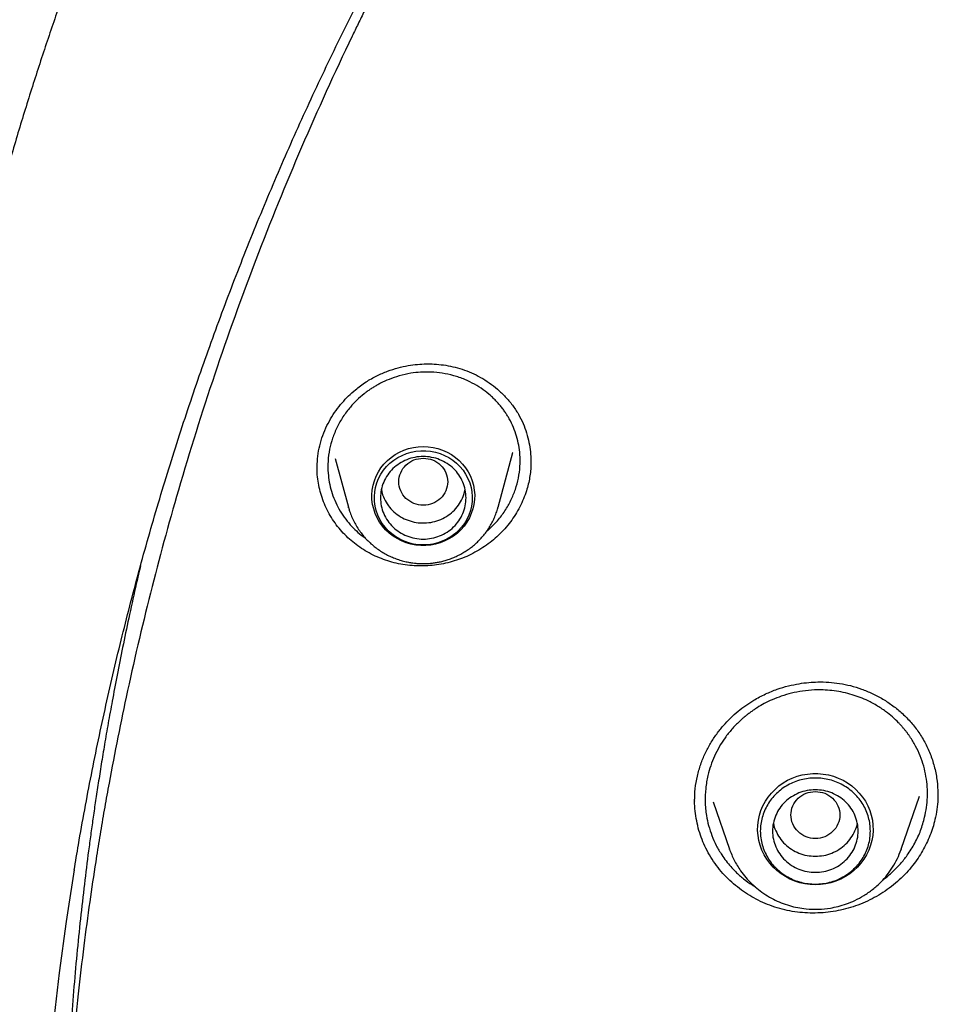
# Model space of a CAD drawing. Header units: millimetres. Extents: x 8 to 771, y 12 to 1627.
# Tile 68 of 94: x 293 to 308, y 1460 to 1476. Entities that reach past the tile are written whole.
import ezdxf

# ---------------------------------------------------------------- set-up
doc = ezdxf.new("R2010")
doc.units = ezdxf.units.MM

msp = doc.modelspace()

# ---------------------------------------------------------------- linework, layer by layer
at = {"color": 7, "linetype": 'Continuous', "lineweight": 30}
for p, q in [((301.005, 1468.374), (301.246, 1469.268)), ((301.244, 1469.269), (301.242, 1469.262)), ((298.343, 1469.171), (298.558, 1468.374)), ((301.54, 1469.132), (301.54, 1469.115)), ((300.447, 1468.583), (300.466, 1468.666)), ((298.561, 1468.366), (298.558, 1468.374)), ((301.005, 1468.374), (301.003, 1468.368)), ((304.219, 1463.567), (304.219, 1463.573)), ((304.52, 1463.559), (304.786, 1462.786)), ((307.597, 1462.786), (307.894, 1463.649)), ((308.193, 1463.692), (308.194, 1463.673)), ((304.788, 1462.781), (304.786, 1462.786)), ((307.593, 1462.776), (307.596, 1462.786)), ((307.597, 1462.786), (307.593, 1462.777))]:
    msp.add_line(p, q, dxfattribs=at)
at = {"color": 7, "linetype": 'Continuous', "lineweight": 30, "flags": 128}
for points in [[(299.782, 1469.368), (299.863, 1469.365), (299.943, 1469.353), (300.022, 1469.334), (300.098, 1469.309), (300.172, 1469.276), (300.242, 1469.236), (300.308, 1469.19), (300.369, 1469.138), (300.424, 1469.081), (300.473, 1469.019), (300.516, 1468.952), (300.552, 1468.882), (300.581, 1468.809), (300.602, 1468.733), (300.616, 1468.656), (300.622, 1468.578), (300.62, 1468.5), (300.61, 1468.422), (300.592, 1468.346), (300.567, 1468.271), (300.535, 1468.2), (300.495, 1468.131), (300.449, 1468.067), (300.397, 1468.007), (300.339, 1467.952), (300.276, 1467.903), (300.208, 1467.861), (300.136, 1467.824), (300.06, 1467.795), (299.983, 1467.772), (299.903, 1467.757), (299.822, 1467.75), (299.741, 1467.75), (299.66, 1467.757), (299.58, 1467.772), (299.503, 1467.795), (299.427, 1467.824), (299.356, 1467.861), (299.288, 1467.903), (299.224, 1467.952), (299.166, 1468.007), (299.114, 1468.067), (299.068, 1468.131), (299.028, 1468.2), (298.996, 1468.271), (298.971, 1468.346), (298.953, 1468.422), (298.943, 1468.5), (298.941, 1468.578), (298.947, 1468.656), (298.961, 1468.733), (298.982, 1468.809), (299.011, 1468.882), (299.047, 1468.952), (299.09, 1469.019), (299.139, 1469.081), (299.195, 1469.138), (299.255, 1469.19), (299.321, 1469.236), (299.391, 1469.276), (299.465, 1469.309), (299.541, 1469.334), (299.62, 1469.353), (299.7, 1469.365), (299.782, 1469.368)], [(299.782, 1467.758), (299.702, 1467.762), (299.623, 1467.773), (299.546, 1467.792), (299.471, 1467.819), (299.399, 1467.852), (299.331, 1467.892), (299.267, 1467.938), (299.209, 1467.991), (299.156, 1468.048), (299.11, 1468.111), (299.07, 1468.177), (299.037, 1468.247), (299.011, 1468.32), (298.994, 1468.395), (298.984, 1468.471), (298.982, 1468.548), (298.988, 1468.625), (299.002, 1468.7), (299.023, 1468.774), (299.052, 1468.846), (299.089, 1468.914), (299.132, 1468.979), (299.182, 1469.039), (299.237, 1469.094), (299.299, 1469.143), (299.364, 1469.187), (299.434, 1469.223), (299.508, 1469.253), (299.584, 1469.276), (299.662, 1469.291), (299.742, 1469.299), (299.821, 1469.299), (299.901, 1469.291), (299.979, 1469.276), (300.055, 1469.253), (300.129, 1469.223), (300.199, 1469.187), (300.265, 1469.143), (300.326, 1469.094), (300.381, 1469.039), (300.431, 1468.979), (300.474, 1468.914), (300.511, 1468.846), (300.54, 1468.774), (300.562, 1468.7), (300.575, 1468.625), (300.581, 1468.548), (300.579, 1468.471), (300.569, 1468.395), (300.552, 1468.32), (300.526, 1468.247), (300.493, 1468.177), (300.454, 1468.111), (300.407, 1468.048), (300.354, 1467.991), (300.296, 1467.938), (300.232, 1467.892), (300.164, 1467.852), (300.092, 1467.819), (300.017, 1467.792), (299.94, 1467.773), (299.861, 1467.762), (299.782, 1467.758)], [(306.191, 1462.203), (306.106, 1462.207), (306.021, 1462.218), (305.937, 1462.236), (305.855, 1462.262), (305.776, 1462.295), (305.701, 1462.335), (305.63, 1462.381), (305.563, 1462.434), (305.502, 1462.491), (305.446, 1462.554), (305.396, 1462.622), (305.354, 1462.694), (305.318, 1462.769), (305.289, 1462.847), (305.267, 1462.927), (305.254, 1463.009), (305.248, 1463.091), (305.25, 1463.174), (305.26, 1463.256), (305.277, 1463.338), (305.302, 1463.417), (305.335, 1463.493), (305.374, 1463.567), (305.42, 1463.637), (305.473, 1463.702), (305.532, 1463.762), (305.596, 1463.818), (305.665, 1463.867), (305.738, 1463.91), (305.815, 1463.946), (305.896, 1463.976), (305.978, 1463.998), (306.063, 1464.013), (306.148, 1464.021), (306.234, 1464.021), (306.32, 1464.013), (306.404, 1463.998), (306.487, 1463.976), (306.567, 1463.946), (306.645, 1463.91), (306.718, 1463.867), (306.787, 1463.818), (306.851, 1463.762), (306.91, 1463.702), (306.962, 1463.637), (307.009, 1463.567), (307.048, 1463.493), (307.081, 1463.417), (307.106, 1463.338), (307.123, 1463.256), (307.133, 1463.174), (307.135, 1463.091), (307.129, 1463.009), (307.115, 1462.927), (307.094, 1462.847), (307.065, 1462.769), (307.029, 1462.694), (306.986, 1462.622), (306.937, 1462.554), (306.881, 1462.491), (306.82, 1462.434), (306.753, 1462.381), (306.682, 1462.335), (306.606, 1462.295), (306.528, 1462.262), (306.446, 1462.236), (306.362, 1462.218), (306.277, 1462.207), (306.191, 1462.203)]]:
    msp.add_lwpolyline(points, dxfattribs=at)
at = {"color": 7, "linetype": 'Continuous', "lineweight": 30}
msp.add_arc((341.752, 1454.654), 48.309, 170.7206, 181.4796, dxfattribs=at)
for points, knots in [([(345.432, 1512.368), (345.156, 1512.367), (344.612, 1512.365), (343.806, 1512.346), (343.021, 1512.318), (342.257, 1512.28), (341.515, 1512.233), (340.795, 1512.179), (340.097, 1512.116), (339.41, 1512.047), (338.735, 1511.97), (338.073, 1511.887), (337.436, 1511.799), (336.822, 1511.708), (336.232, 1511.613), (335.666, 1511.517), (335.124, 1511.419), (334.605, 1511.32), (334.11, 1511.22), (333.638, 1511.122), (333.19, 1511.024), (332.773, 1510.929), (332.385, 1510.838), (332.025, 1510.751), (331.678, 1510.665), (331.337, 1510.578), (330.781, 1510.432), (330.007, 1510.219), (329.017, 1509.927), (328.024, 1509.614), (327.03, 1509.28), (326.04, 1508.926), (325.055, 1508.553), (324.075, 1508.161), (323.095, 1507.747), (322.093, 1507.301), (321.071, 1506.82), (320.03, 1506.304), (319.134, 1505.837), (318.382, 1505.428), (317.774, 1505.087), (317.175, 1504.741), (316.554, 1504.372), (315.918, 1503.983), (315.27, 1503.573), (314.646, 1503.166), (314.047, 1502.764), (313.471, 1502.366), (312.945, 1501.992), (312.46, 1501.641), (312.008, 1501.305), (311.554, 1500.96), (311.091, 1500.601), (310.62, 1500.227), (310.141, 1499.839), (309.639, 1499.421), (309.112, 1498.973), (308.564, 1498.492), (308.011, 1497.995), (307.46, 1497.485), (306.849, 1496.903), (306.182, 1496.246), (305.462, 1495.509), (304.752, 1494.754), (304.053, 1493.981), (303.365, 1493.189), (302.699, 1492.391), (302.055, 1491.587), (301.431, 1490.778), (300.817, 1489.947), (300.212, 1489.095), (299.676, 1488.306), (299.203, 1487.585), (298.792, 1486.937), (298.392, 1486.285), (298.009, 1485.639), (297.645, 1485.007), (297.303, 1484.393), (296.979, 1483.791), (296.671, 1483.202), (296.38, 1482.628), (296.16, 1482.18), (296.004, 1481.855), (295.907, 1481.651), (295.817, 1481.461), (295.737, 1481.288), (295.665, 1481.133), (295.605, 1481), (295.554, 1480.889), (295.514, 1480.799), (295.483, 1480.73), (295.457, 1480.672), (295.43, 1480.612), (295.395, 1480.533), (295.352, 1480.437), (295.303, 1480.326), (295.248, 1480.2), (295.186, 1480.056), (295.117, 1479.895), (295.041, 1479.717), (294.888, 1479.353), (294.661, 1478.801), (294.369, 1478.055), (294.092, 1477.315), (293.831, 1476.581), (293.584, 1475.855), (293.343, 1475.11), (293.109, 1474.346), (292.884, 1473.567), (292.643, 1472.681), (292.394, 1471.694), (292.145, 1470.605), (291.921, 1469.512), (291.72, 1468.414), (291.581, 1467.549), (291.49, 1466.919), (291.436, 1466.525), (291.386, 1466.13), (291.338, 1465.741), (291.296, 1465.365), (291.259, 1465.012), (291.226, 1464.686), (291.198, 1464.386), (291.174, 1464.112), (291.154, 1463.866), (291.136, 1463.646), (291.122, 1463.452), (291.11, 1463.286), (291.104, 1463.183), (291.1, 1463.137)], [0, 0, 0, 0, 0.010087, 0.019918, 0.029492, 0.03881, 0.047872, 0.056678, 0.065228, 0.073521, 0.081935, 0.090067, 0.097918, 0.105488, 0.112777, 0.119785, 0.126511, 0.132956, 0.13912, 0.145003, 0.150605, 0.155925, 0.160684, 0.165192, 0.169492, 0.173779, 0.17808, 0.190591, 0.20321, 0.215937, 0.228772, 0.241715, 0.254532, 0.267456, 0.280498, 0.293658, 0.307794, 0.322064, 0.336467, 0.345017, 0.353614, 0.362179, 0.370556, 0.380276, 0.389723, 0.398895, 0.407793, 0.416416, 0.424766, 0.431705, 0.438571, 0.445621, 0.452861, 0.460291, 0.467911, 0.475722, 0.484534, 0.493576, 0.502824, 0.512138, 0.521499, 0.534205, 0.546995, 0.559867, 0.572821, 0.585859, 0.599037, 0.611619, 0.624355, 0.637243, 0.650285, 0.66348, 0.672998, 0.682595, 0.69225, 0.701683, 0.710805, 0.719615, 0.728114, 0.736515, 0.744587, 0.752332, 0.755284, 0.758162, 0.760812, 0.763208, 0.765351, 0.76724, 0.768697, 0.769957, 0.770935, 0.771545, 0.772347, 0.77343, 0.774792, 0.776286, 0.778015, 0.779979, 0.782177, 0.784611, 0.787265, 0.797064, 0.807123, 0.817443, 0.826877, 0.836519, 0.846368, 0.856426, 0.866687, 0.877015, 0.891094, 0.905168, 0.919237, 0.933302, 0.947361, 0.952381, 0.9574, 0.962419, 0.967436, 0.972248, 0.976713, 0.980831, 0.984603, 0.988028, 0.991108, 0.993844, 0.996236, 0.998287, 1, 1, 1, 1]), ([(294.076, 1462.442), (294.098, 1462.58), (294.152, 1462.91), (294.246, 1463.43), (294.354, 1464), (294.47, 1464.57), (294.593, 1465.138), (294.722, 1465.705), (294.859, 1466.27), (295.002, 1466.833), (295.151, 1467.395), (295.308, 1467.956), (295.471, 1468.514), (295.641, 1469.071), (295.818, 1469.626), (296.001, 1470.179), (296.191, 1470.729), (296.388, 1471.278), (296.591, 1471.824), (296.801, 1472.368), (297.017, 1472.91), (297.24, 1473.449), (297.469, 1473.985), (297.704, 1474.519), (297.947, 1475.051), (298.195, 1475.579), (298.45, 1476.105), (298.711, 1476.628), (298.978, 1477.148), (299.252, 1477.665), (299.531, 1478.179), (299.817, 1478.69), (300.109, 1479.197), (300.408, 1479.701), (300.712, 1480.202), (301.022, 1480.699), (301.338, 1481.193), (301.66, 1481.684), (301.988, 1482.17), (302.322, 1482.653), (302.661, 1483.133), (303.007, 1483.608), (303.358, 1484.08), (303.714, 1484.547), (304.076, 1485.011), (304.444, 1485.47), (304.817, 1485.926), (305.196, 1486.377), (305.58, 1486.824), (305.97, 1487.267), (306.365, 1487.705), (306.765, 1488.139), (307.17, 1488.568), (307.58, 1488.993), (307.995, 1489.413), (308.416, 1489.828), (308.841, 1490.239), (309.272, 1490.645), (309.707, 1491.046), (310.147, 1491.442), (310.591, 1491.834), (311.041, 1492.22), (311.495, 1492.601), (311.953, 1492.978), (312.416, 1493.349), (312.884, 1493.715), (313.356, 1494.075), (313.832, 1494.431), (314.312, 1494.781), (314.797, 1495.125), (315.285, 1495.464), (315.778, 1495.798), (316.275, 1496.126), (316.775, 1496.449), (317.28, 1496.766), (317.788, 1497.077), (318.3, 1497.383), (318.815, 1497.683), (319.334, 1497.977), (319.857, 1498.265), (320.383, 1498.548), (320.913, 1498.825), (321.445, 1499.095), (321.981, 1499.36), (322.52, 1499.619), (323.063, 1499.871), (323.608, 1500.118), (324.156, 1500.359), (324.707, 1500.593), (325.26, 1500.821), (325.817, 1501.043), (326.376, 1501.259), (326.938, 1501.469), (327.502, 1501.672), (328.068, 1501.869), (328.637, 1502.059), (329.208, 1502.244), (329.781, 1502.422), (330.357, 1502.593), (330.934, 1502.758), (331.513, 1502.917), (332.095, 1503.069), (332.678, 1503.214), (333.262, 1503.353), (333.849, 1503.486), (334.437, 1503.612), (335.026, 1503.731), (335.617, 1503.844), (336.209, 1503.95), (336.802, 1504.05), (337.397, 1504.143), (337.992, 1504.229), (338.589, 1504.309), (339.186, 1504.382), (339.784, 1504.449), (340.384, 1504.508), (340.983, 1504.561), (341.584, 1504.608), (342.184, 1504.647), (342.786, 1504.68), (343.387, 1504.706), (343.989, 1504.726), (344.591, 1504.738), (345.194, 1504.744), (345.796, 1504.744), (346.398, 1504.736), (347, 1504.722), (347.602, 1504.701), (348.204, 1504.674), (348.805, 1504.639), (349.406, 1504.598), (350.006, 1504.551), (350.605, 1504.496), (351.204, 1504.435), (351.802, 1504.368), (352.4, 1504.293), (352.996, 1504.212), (353.591, 1504.124), (354.186, 1504.03), (354.779, 1503.929), (355.371, 1503.821), (355.961, 1503.707), (356.55, 1503.586), (357.138, 1503.459), (357.724, 1503.325), (358.308, 1503.185), (358.891, 1503.038), (359.471, 1502.884), (360.05, 1502.724), (360.627, 1502.558), (361.202, 1502.385), (361.775, 1502.206), (362.346, 1502.02), (362.914, 1501.828), (363.48, 1501.63), (364.044, 1501.426), (364.605, 1501.215), (365.163, 1500.998), (365.719, 1500.774), (366.272, 1500.545), (366.823, 1500.309), (367.37, 1500.067), (367.915, 1499.82), (368.456, 1499.566), (368.995, 1499.306), (369.53, 1499.04), (370.062, 1498.768), (370.591, 1498.49), (371.116, 1498.206), (371.638, 1497.917), (372.156, 1497.621), (372.671, 1497.32), (373.182, 1497.013), (373.69, 1496.701), (374.193, 1496.383), (374.693, 1496.059), (375.189, 1495.729), (375.681, 1495.395), (376.169, 1495.054), (376.652, 1494.709), (377.132, 1494.357), (377.607, 1494.001), (378.078, 1493.639), (378.545, 1493.272), (379.007, 1492.9), (379.464, 1492.523), (379.917, 1492.141), (380.366, 1491.753), (380.809, 1491.361), (381.248, 1490.964), (381.683, 1490.561), (382.112, 1490.154), (382.536, 1489.743), (382.956, 1489.326), (383.37, 1488.905), (383.779, 1488.479), (384.183, 1488.049), (384.582, 1487.614), (384.976, 1487.175), (385.364, 1486.732), (385.747, 1486.284), (386.125, 1485.832), (386.497, 1485.376), (386.864, 1484.915), (387.225, 1484.451), (387.58, 1483.982), (387.93, 1483.51), (388.274, 1483.034), (388.612, 1482.554), (388.945, 1482.07), (389.272, 1481.583), (389.592, 1481.091), (389.907, 1480.597), (390.216, 1480.099), (390.519, 1479.597), (390.816, 1479.092), (391.107, 1478.584), (391.391, 1478.073), (391.67, 1477.558), (391.942, 1477.041), (392.208, 1476.52), (392.468, 1475.997), (392.722, 1475.47), (392.969, 1474.941), (393.209, 1474.409), (393.444, 1473.875), (393.672, 1473.337), (393.893, 1472.798), (394.108, 1472.256), (394.316, 1471.711), (394.518, 1471.165), (394.713, 1470.616), (394.902, 1470.064), (395.084, 1469.511), (395.259, 1468.956), (395.428, 1468.399), (395.59, 1467.84), (395.745, 1467.28), (395.893, 1466.717), (396.035, 1466.153), (396.17, 1465.588), (396.298, 1465.021), (396.419, 1464.452), (396.533, 1463.882), (396.641, 1463.311), (396.725, 1462.837), (396.771, 1462.552), (396.786, 1462.458)], [0, 0, 0, 0, 0.00297, 0.007066, 0.011161, 0.015257, 0.019352, 0.023448, 0.027543, 0.031639, 0.035734, 0.03983, 0.043925, 0.04802, 0.052116, 0.056211, 0.060306, 0.064402, 0.068497, 0.072593, 0.076688, 0.080783, 0.084878, 0.088974, 0.093069, 0.097164, 0.10126, 0.105355, 0.10945, 0.113545, 0.11764, 0.121736, 0.125831, 0.129926, 0.134021, 0.138116, 0.142211, 0.146306, 0.150401, 0.154497, 0.158592, 0.162687, 0.166782, 0.170877, 0.174972, 0.179067, 0.183162, 0.187256, 0.191351, 0.195446, 0.199541, 0.203636, 0.207731, 0.211826, 0.215921, 0.220015, 0.22411, 0.228205, 0.2323, 0.236395, 0.240489, 0.244584, 0.248679, 0.252773, 0.256868, 0.260963, 0.265057, 0.269152, 0.273247, 0.277341, 0.281436, 0.285531, 0.289625, 0.29372, 0.297814, 0.301909, 0.306003, 0.310098, 0.314192, 0.318287, 0.322381, 0.326476, 0.33057, 0.334665, 0.338759, 0.342854, 0.346948, 0.351042, 0.355137, 0.359231, 0.363326, 0.36742, 0.371514, 0.375609, 0.379703, 0.383797, 0.387892, 0.391986, 0.39608, 0.400175, 0.404269, 0.408363, 0.412458, 0.416552, 0.420646, 0.42474, 0.428835, 0.432929, 0.437023, 0.441117, 0.445212, 0.449306, 0.4534, 0.457494, 0.461589, 0.465683, 0.469777, 0.473871, 0.477966, 0.48206, 0.486154, 0.490248, 0.494342, 0.498437, 0.502531, 0.506625, 0.510719, 0.514814, 0.518908, 0.523002, 0.527096, 0.53119, 0.535285, 0.539379, 0.543473, 0.547567, 0.551662, 0.555756, 0.55985, 0.563944, 0.568039, 0.572133, 0.576227, 0.580321, 0.584416, 0.58851, 0.592604, 0.596698, 0.600793, 0.604887, 0.608981, 0.613076, 0.61717, 0.621264, 0.625359, 0.629453, 0.633547, 0.637642, 0.641736, 0.64583, 0.649925, 0.654019, 0.658113, 0.662208, 0.666302, 0.670397, 0.674491, 0.678585, 0.68268, 0.686774, 0.690869, 0.694963, 0.699058, 0.703152, 0.707247, 0.711341, 0.715436, 0.71953, 0.723625, 0.72772, 0.731814, 0.735909, 0.740003, 0.744098, 0.748193, 0.752287, 0.756382, 0.760477, 0.764571, 0.768666, 0.772761, 0.776856, 0.78095, 0.785045, 0.78914, 0.793235, 0.797329, 0.801424, 0.805519, 0.809614, 0.813709, 0.817804, 0.821899, 0.825994, 0.830089, 0.834184, 0.838278, 0.842373, 0.846468, 0.850564, 0.854659, 0.858754, 0.862849, 0.866944, 0.871039, 0.875134, 0.879229, 0.883324, 0.887419, 0.891515, 0.89561, 0.899705, 0.9038, 0.907895, 0.911991, 0.916086, 0.920181, 0.924276, 0.928372, 0.932467, 0.936562, 0.940658, 0.944753, 0.948848, 0.952944, 0.957039, 0.961134, 0.96523, 0.969325, 0.973421, 0.977516, 0.981611, 0.985707, 0.989802, 0.993898, 0.997993, 1, 1, 1, 1]), ([(309.291, 1490.661), (309.025, 1490.41), (308.38, 1489.803), (307.604, 1489.004), (307.075, 1488.439), (306.885, 1488.234), (306.833, 1488.177), (306.781, 1488.12), (306.729, 1488.064), (306.677, 1488.007), (306.625, 1487.95), (306.573, 1487.892), (306.508, 1487.82), (306.41, 1487.712), (306.267, 1487.551), (306.073, 1487.332), (305.835, 1487.059), (305.553, 1486.731), (305.223, 1486.339), (304.845, 1485.881), (304.421, 1485.353), (303.958, 1484.759), (303.458, 1484.096), (302.925, 1483.364), (302.49, 1482.741), (302.184, 1482.291), (302.016, 1482.04), (301.874, 1481.825), (301.734, 1481.612), (301.598, 1481.401), (301.464, 1481.191), (301.258, 1480.867), (300.987, 1480.43), (300.606, 1479.798), (300.2, 1479.099), (299.777, 1478.341), (299.472, 1477.769), (299.266, 1477.375), (299.149, 1477.147), (299.035, 1476.923), (298.926, 1476.704), (298.82, 1476.49), (298.717, 1476.281), (298.362, 1475.545), (297.78, 1474.267), (297.032, 1472.424), (296.36, 1470.554), (295.79, 1468.735), (295.311, 1466.973), (294.93, 1465.342), (294.705, 1464.204), (294.591, 1463.569), (294.556, 1463.371), (294.523, 1463.173), (294.49, 1462.975), (294.457, 1462.776), (294.402, 1462.427), (294.324, 1461.903), (294.228, 1461.184), (294.135, 1460.399), (294.049, 1459.547), (293.983, 1458.746), (293.935, 1458.006), (293.9, 1457.342), (293.874, 1456.649), (293.858, 1455.918), (293.852, 1455.155), (293.86, 1454.335), (293.883, 1453.496), (293.921, 1452.661), (293.97, 1451.887), (294.026, 1451.171), (294.088, 1450.497), (294.155, 1449.866), (294.209, 1449.415), (294.244, 1449.142), (294.259, 1449.025), (294.274, 1448.911), (294.289, 1448.801), (294.303, 1448.695), (294.317, 1448.592), (294.417, 1447.888), (294.629, 1446.579), (295.018, 1444.67), (295.489, 1442.762), (296.018, 1440.934), (296.601, 1439.19), (297.043, 1437.976), (297.314, 1437.326), (297.357, 1437.222)], [0, 0, 0, 0, 0.018567, 0.045039, 0.056687, 0.057995, 0.059302, 0.060609, 0.061917, 0.063224, 0.064532, 0.065839, 0.067239, 0.06947, 0.073244, 0.078215, 0.084382, 0.091745, 0.100305, 0.110532, 0.122067, 0.134909, 0.149059, 0.164516, 0.18128, 0.187943, 0.192398, 0.1968, 0.201151, 0.20545, 0.209698, 0.213894, 0.225169, 0.236055, 0.251808, 0.266669, 0.280638, 0.285141, 0.289543, 0.293843, 0.298043, 0.302141, 0.306138, 0.310034, 0.344222, 0.378409, 0.412596, 0.446782, 0.476866, 0.50695, 0.533423, 0.53689, 0.540357, 0.543823, 0.54729, 0.550757, 0.554224, 0.565634, 0.578164, 0.591816, 0.60659, 0.622484, 0.633498, 0.644994, 0.65697, 0.669427, 0.682868, 0.696512, 0.711954, 0.726379, 0.739789, 0.752182, 0.76356, 0.774902, 0.785015, 0.787116, 0.789156, 0.791133, 0.793048, 0.794902, 0.796693, 0.798423, 0.831742, 0.865343, 0.899224, 0.933386, 0.963681, 0.994194, 1, 1, 1, 1]), ([(298.125, 1469.509), (298.145, 1469.563), (298.185, 1469.67), (298.264, 1469.82), (298.353, 1469.957), (298.452, 1470.083), (298.558, 1470.195), (298.687, 1470.311), (298.84, 1470.424), (299.017, 1470.525), (299.193, 1470.601), (299.365, 1470.656), (299.529, 1470.692), (299.683, 1470.712), (299.825, 1470.72), (299.968, 1470.717), (300.114, 1470.703), (300.268, 1470.675), (300.42, 1470.633), (300.571, 1470.574), (300.72, 1470.5), (300.863, 1470.41), (300.999, 1470.304), (301.126, 1470.182), (301.241, 1470.047), (301.338, 1469.9), (301.416, 1469.747), (301.473, 1469.591), (301.512, 1469.435), (301.536, 1469.28), (301.54, 1469.178), (301.542, 1469.127)], [0, 0, 0, 0, 0.036046, 0.070855, 0.104492, 0.136994, 0.168381, 0.198666, 0.242038, 0.283009, 0.321556, 0.35767, 0.391354, 0.422589, 0.451354, 0.477634, 0.509267, 0.540881, 0.57337, 0.606807, 0.641211, 0.676564, 0.712821, 0.749921, 0.787792, 0.825581, 0.862254, 0.898055, 0.932972, 0.966966, 1, 1, 1, 1]), ([(301.288, 1468.667), (301.306, 1468.728), (301.343, 1468.851), (301.366, 1469.044), (301.366, 1469.224), (301.344, 1469.389), (301.309, 1469.537), (301.257, 1469.681), (301.204, 1469.792), (301.157, 1469.871), (301.124, 1469.924), (301.086, 1469.978), (301.042, 1470.033), (300.994, 1470.089), (300.94, 1470.145), (300.864, 1470.217), (300.759, 1470.3), (300.619, 1470.389), (300.458, 1470.468), (300.28, 1470.529), (300.095, 1470.569), (299.914, 1470.587), (299.742, 1470.585), (299.567, 1470.566), (299.394, 1470.527), (299.228, 1470.471), (299.108, 1470.416), (299.025, 1470.371), (298.969, 1470.338), (298.915, 1470.303), (298.863, 1470.267), (298.788, 1470.209), (298.694, 1470.127), (298.576, 1470.003), (298.466, 1469.855), (298.367, 1469.685), (298.322, 1469.564), (298.299, 1469.505)], [0, 0, 0, 0, 0.0400121, 0.0808396, 0.1224855, 0.1542685, 0.186514, 0.2192222, 0.2523933, 0.2648269, 0.2780732, 0.2921318, 0.3070018, 0.3226825, 0.3391731, 0.3564726, 0.3886808, 0.4233548, 0.4604875, 0.5000711, 0.5396117, 0.5767717, 0.6115582, 0.6439776, 0.6835206, 0.7188825, 0.7500747, 0.7632217, 0.7762985, 0.7893054, 0.8022428, 0.8151112, 0.8469708, 0.8784071, 0.919661, 0.9601872, 1, 1, 1, 1]), ([(298.046, 1469), (298.048, 1469.055), (298.05, 1469.168), (298.076, 1469.339), (298.109, 1469.452), (298.125, 1469.509)], [0, 0, 0, 0, 0.320286, 0.660121, 1, 1, 1, 1]), ([(298.299, 1469.505), (298.281, 1469.444), (298.245, 1469.321), (298.221, 1469.129), (298.222, 1468.948), (298.243, 1468.783), (298.279, 1468.634), (298.331, 1468.487), (298.401, 1468.344), (298.487, 1468.21), (298.583, 1468.09), (298.687, 1467.987), (298.768, 1467.915), (298.82, 1467.882), (298.831, 1467.875)], [0, 0, 0, 0, 0.101949, 0.206495, 0.313674, 0.395838, 0.47952, 0.564738, 0.651507, 0.739841, 0.824907, 0.901653, 0.977538, 1, 1, 1, 1]), ([(301.458, 1468.613), (301.442, 1468.568), (301.408, 1468.477), (301.344, 1468.347), (301.27, 1468.223), (301.185, 1468.106), (301.09, 1467.995), (300.986, 1467.891), (300.874, 1467.797), (300.755, 1467.712), (300.628, 1467.636), (300.495, 1467.571), (300.358, 1467.517), (300.218, 1467.474), (300.074, 1467.442), (299.927, 1467.421), (299.781, 1467.413), (299.633, 1467.415), (299.486, 1467.43), (299.34, 1467.457), (299.199, 1467.496), (299.062, 1467.546), (298.929, 1467.608), (298.802, 1467.681), (298.685, 1467.762), (298.575, 1467.852), (298.473, 1467.952), (298.38, 1468.06), (298.297, 1468.176), (298.224, 1468.299), (298.163, 1468.43), (298.114, 1468.564), (298.079, 1468.699), (298.056, 1468.836), (298.044, 1468.95), (298.045, 1469.019), (298.046, 1469.041)], [0, 0, 0, 0, 0.030188, 0.060605, 0.089893, 0.119181, 0.149316, 0.179451, 0.208806, 0.238161, 0.268377, 0.298592, 0.32778, 0.356969, 0.386986, 0.417003, 0.44657, 0.476137, 0.506551, 0.536964, 0.566672, 0.596381, 0.626981, 0.657582, 0.686931, 0.716279, 0.746441, 0.776603, 0.806551, 0.836499, 0.867382, 0.898267, 0.927269, 0.956271, 0.986086, 1, 1, 1, 1]), ([(299.782, 1469.177), (299.729, 1469.171), (299.625, 1469.159), (299.491, 1469.071), (299.403, 1468.943), (299.371, 1468.792), (299.403, 1468.641), (299.491, 1468.512), (299.625, 1468.427), (299.782, 1468.396), (299.938, 1468.427), (300.072, 1468.512), (300.16, 1468.641), (300.192, 1468.792), (300.16, 1468.943), (300.072, 1469.071), (299.938, 1469.159), (299.834, 1469.171), (299.782, 1469.177)], [0, 0, 0, 0, 0.0625, 0.125, 0.1875, 0.25, 0.3125, 0.375, 0.4375, 0.5, 0.5625, 0.625, 0.6875, 0.75, 0.8125, 0.875, 0.9375, 1, 1, 1, 1]), ([(301.542, 1469.13), (301.542, 1469.105), (301.543, 1469.043), (301.533, 1468.943), (301.517, 1468.833), (301.493, 1468.722), (301.47, 1468.65), (301.458, 1468.613)], [0, 0, 0, 0, 0.145937, 0.357504, 0.569069, 0.784536, 1, 1, 1, 1]), ([(299.097, 1468.667), (299.1, 1468.647), (299.11, 1468.584), (299.155, 1468.484), (299.228, 1468.371), (299.324, 1468.275), (299.437, 1468.199), (299.564, 1468.146), (299.699, 1468.118), (299.837, 1468.115), (299.973, 1468.138), (300.101, 1468.187), (300.218, 1468.259), (300.317, 1468.351), (300.397, 1468.46), (300.431, 1468.542), (300.447, 1468.583)], [0, 0, 0, 0, 0.033308, 0.107669, 0.18203, 0.256391, 0.330751, 0.405112, 0.479473, 0.553834, 0.628195, 0.702556, 0.776917, 0.851278, 0.925639, 1, 1, 1, 1]), ([(300.817, 1467.981), (300.841, 1468.001), (300.904, 1468.054), (301.007, 1468.165), (301.12, 1468.313), (301.219, 1468.485), (301.265, 1468.606), (301.288, 1468.667)], [0, 0, 0, 0, 0.108949, 0.291938, 0.532156, 0.768171, 1, 1, 1, 1]), ([(298.562, 1468.366), (298.566, 1468.348), (298.58, 1468.3), (298.609, 1468.224), (298.649, 1468.137), (298.696, 1468.053), (298.748, 1467.975), (298.804, 1467.903), (298.863, 1467.838), (298.926, 1467.777), (298.994, 1467.721), (299.065, 1467.67), (299.139, 1467.623), (299.217, 1467.582), (299.296, 1467.547), (299.377, 1467.517), (299.458, 1467.493), (299.536, 1467.476), (299.603, 1467.465), (299.664, 1467.458), (299.722, 1467.454), (299.761, 1467.454), (299.782, 1467.453)], [0, 0, 0, 0, 0.03398, 0.092129, 0.150731, 0.209831, 0.269483, 0.323192, 0.376911, 0.430622, 0.484307, 0.53794, 0.591478, 0.644855, 0.697957, 0.750566, 0.802208, 0.851601, 0.895126, 0.927236, 0.963393, 1, 1, 1, 1]), ([(299.782, 1467.453), (299.814, 1467.454), (299.859, 1467.455), (299.925, 1467.461), (299.982, 1467.468), (300.049, 1467.481), (300.12, 1467.497), (300.192, 1467.519), (300.266, 1467.546), (300.339, 1467.579), (300.412, 1467.617), (300.483, 1467.66), (300.553, 1467.708), (300.619, 1467.762), (300.682, 1467.82), (300.742, 1467.883), (300.797, 1467.951), (300.848, 1468.023), (300.894, 1468.098), (300.934, 1468.178), (300.968, 1468.26), (300.991, 1468.324), (301, 1468.361), (301.002, 1468.368)], [0, 0, 0, 0, 0.058234, 0.082028, 0.121524, 0.162618, 0.206773, 0.252935, 0.300676, 0.349658, 0.399638, 0.450438, 0.501924, 0.553993, 0.606568, 0.659587, 0.713005, 0.766784, 0.820898, 0.875328, 0.930061, 0.985089, 1, 1, 1, 1]), ([(295.16, 1467.421), (295.136, 1467.322), (295.074, 1467.056), (294.98, 1466.629), (294.879, 1466.149), (294.788, 1465.692), (294.708, 1465.274), (294.639, 1464.892), (294.578, 1464.545), (294.524, 1464.217), (294.475, 1463.908), (294.43, 1463.618), (294.39, 1463.346), (294.353, 1463.083), (294.305, 1462.729), (294.248, 1462.274), (294.183, 1461.713), (294.123, 1461.133), (294.07, 1460.535), (294.032, 1460.054), (294.008, 1459.695), (293.993, 1459.467), (293.98, 1459.247), (293.969, 1459.042), (293.959, 1458.855), (293.95, 1458.675), (293.942, 1458.507), (293.935, 1458.351), (293.929, 1458.219), (293.927, 1458.139), (293.925, 1458.103)], [0, 0, 0, 0, 0.032401, 0.087191, 0.139311, 0.188773, 0.235583, 0.275145, 0.312603, 0.347962, 0.381225, 0.412393, 0.441469, 0.46909, 0.497045, 0.555337, 0.615468, 0.677445, 0.741278, 0.806977, 0.831537, 0.856311, 0.879921, 0.901683, 0.921598, 0.939666, 0.958588, 0.974948, 0.988749, 1, 1, 1, 1]), ([(304.262, 1463.98), (304.279, 1464.044), (304.313, 1464.17), (304.387, 1464.348), (304.475, 1464.514), (304.575, 1464.666), (304.685, 1464.804), (304.802, 1464.928), (304.925, 1465.039), (305.052, 1465.136), (305.2, 1465.233), (305.372, 1465.323), (305.563, 1465.4), (305.746, 1465.455), (305.919, 1465.491), (306.08, 1465.511), (306.243, 1465.52), (306.411, 1465.516), (306.59, 1465.496), (306.769, 1465.46), (306.948, 1465.405), (307.124, 1465.332), (307.296, 1465.24), (307.462, 1465.13), (307.618, 1465.002), (307.761, 1464.856), (307.888, 1464.692), (307.995, 1464.513), (308.082, 1464.319), (308.145, 1464.113), (308.186, 1463.903), (308.192, 1463.761), (308.194, 1463.692)], [0, 0, 0, 0, 0.035379, 0.069503, 0.102447, 0.13426, 0.164972, 0.194606, 0.223182, 0.25072, 0.277236, 0.314962, 0.350233, 0.383061, 0.413434, 0.44134, 0.466769, 0.497543, 0.528506, 0.560254, 0.592895, 0.626441, 0.660865, 0.696117, 0.732128, 0.768827, 0.806045, 0.84384, 0.882447, 0.92184, 0.961958, 1, 1, 1, 1]), ([(307.978, 1463.305), (307.989, 1463.358), (308.012, 1463.467), (308.025, 1463.634), (308.023, 1463.803), (308.003, 1463.974), (307.965, 1464.143), (307.908, 1464.31), (307.832, 1464.472), (307.763, 1464.588), (307.711, 1464.662), (307.683, 1464.699), (307.653, 1464.737), (307.621, 1464.775), (307.587, 1464.814), (307.532, 1464.872), (307.451, 1464.949), (307.332, 1465.045), (307.188, 1465.14), (307.038, 1465.219), (306.892, 1465.278), (306.755, 1465.322), (306.611, 1465.356), (306.464, 1465.378), (306.32, 1465.389), (306.16, 1465.388), (305.986, 1465.373), (305.804, 1465.337), (305.638, 1465.289), (305.49, 1465.231), (305.359, 1465.167), (305.261, 1465.11), (305.189, 1465.064), (305.138, 1465.028), (305.089, 1464.992), (305.041, 1464.953), (304.995, 1464.914), (304.92, 1464.846), (304.823, 1464.746), (304.713, 1464.607), (304.619, 1464.46), (304.541, 1464.307), (304.478, 1464.15), (304.449, 1464.043), (304.435, 1463.99)], [0, 0, 0, 0, 0.029964, 0.060387, 0.091268, 0.122607, 0.154404, 0.186659, 0.219371, 0.252538, 0.260621, 0.269045, 0.27781, 0.286916, 0.296363, 0.306151, 0.330564, 0.356863, 0.38903, 0.423621, 0.448032, 0.473515, 0.500069, 0.52654, 0.55198, 0.576391, 0.611074, 0.643456, 0.673542, 0.701338, 0.72685, 0.750082, 0.760978, 0.77183, 0.78264, 0.793407, 0.804131, 0.814813, 0.846596, 0.878005, 0.909044, 0.93972, 0.970037, 1, 1, 1, 1]), ([(304.218, 1463.573), (304.219, 1463.64), (304.222, 1463.776), (304.248, 1463.911), (304.262, 1463.98)], [0, 0, 0, 0, 0.4877864, 1, 1, 1, 1]), ([(304.435, 1463.99), (304.421, 1463.919), (304.392, 1463.776), (304.385, 1463.556), (304.404, 1463.352), (304.444, 1463.168), (304.498, 1463.003), (304.57, 1462.842), (304.65, 1462.705), (304.731, 1462.591), (304.807, 1462.499), (304.901, 1462.4), (305.017, 1462.299), (305.123, 1462.217), (305.19, 1462.181), (305.205, 1462.172)], [0, 0, 0, 0, 0.101626, 0.205461, 0.311535, 0.392604, 0.474963, 0.558624, 0.643601, 0.701004, 0.757962, 0.812565, 0.894101, 0.975222, 1, 1, 1, 1]), ([(306.191, 1463.728), (306.139, 1463.722), (306.035, 1463.71), (305.901, 1463.622), (305.813, 1463.494), (305.781, 1463.343), (305.813, 1463.192), (305.901, 1463.063), (306.035, 1462.978), (306.191, 1462.947), (306.348, 1462.978), (306.482, 1463.063), (306.57, 1463.192), (306.602, 1463.343), (306.57, 1463.494), (306.482, 1463.622), (306.348, 1463.71), (306.244, 1463.722), (306.191, 1463.728)], [0, 0, 0, 0, 0.0625, 0.125, 0.1875, 0.25, 0.3125, 0.375, 0.4375, 0.5, 0.5625, 0.625, 0.6875, 0.75, 0.8125, 0.875, 0.9375, 1, 1, 1, 1]), ([(308.147, 1463.267), (308.136, 1463.223), (308.113, 1463.135), (308.066, 1463.006), (308.011, 1462.879), (307.946, 1462.756), (307.871, 1462.637), (307.783, 1462.516), (307.682, 1462.397), (307.564, 1462.28), (307.436, 1462.172), (307.299, 1462.075), (307.156, 1461.989), (307.006, 1461.916), (306.849, 1461.854), (306.687, 1461.805), (306.524, 1461.77), (306.358, 1461.747), (306.191, 1461.737), (306.022, 1461.741), (305.855, 1461.759), (305.69, 1461.79), (305.527, 1461.836), (305.37, 1461.895), (305.222, 1461.965), (305.082, 1462.046), (304.948, 1462.139), (304.822, 1462.243), (304.705, 1462.357), (304.598, 1462.482), (304.502, 1462.617), (304.42, 1462.759), (304.352, 1462.905), (304.298, 1463.053), (304.257, 1463.207), (304.23, 1463.367), (304.216, 1463.499), (304.218, 1463.579), (304.218, 1463.604)], [0, 0, 0, 0, 0.024261, 0.048647, 0.072969, 0.097291, 0.122123, 0.146954, 0.175419, 0.203884, 0.233177, 0.262469, 0.290896, 0.319324, 0.348582, 0.377842, 0.406245, 0.434648, 0.463845, 0.493041, 0.521935, 0.550829, 0.580611, 0.610394, 0.638616, 0.666838, 0.695828, 0.724818, 0.753903, 0.782987, 0.812976, 0.842966, 0.871124, 0.899282, 0.928235, 0.957187, 0.986482, 1, 1, 1, 1]), ([(308.195, 1463.69), (308.195, 1463.661), (308.196, 1463.575), (308.182, 1463.433), (308.159, 1463.323), (308.147, 1463.267)], [0, 0, 0, 0, 0.207069, 0.60354, 1, 1, 1, 1]), ([(307.29, 1462.279), (307.299, 1462.285), (307.357, 1462.325), (307.456, 1462.412), (307.583, 1462.541), (307.708, 1462.697), (307.821, 1462.88), (307.918, 1463.088), (307.958, 1463.233), (307.978, 1463.305)], [0, 0, 0, 0, 0.024353, 0.165753, 0.309734, 0.451753, 0.637995, 0.820744, 1, 1, 1, 1]), ([(305.505, 1463.211), (305.505, 1463.211), (305.509, 1463.167), (305.543, 1463.083), (305.605, 1462.966), (305.693, 1462.863), (305.8, 1462.778), (305.922, 1462.716), (306.054, 1462.676), (306.146, 1462.671), (306.191, 1462.668)], [0, 0, 0, 0, 0.0002014, 0.1430298, 0.2858582, 0.4286865, 0.5715149, 0.7143433, 0.8571716, 1, 1, 1, 1]), ([(306.191, 1462.668), (306.237, 1462.671), (306.329, 1462.676), (306.461, 1462.716), (306.583, 1462.778), (306.689, 1462.863), (306.778, 1462.966), (306.84, 1463.083), (306.874, 1463.167), (306.878, 1463.211), (306.878, 1463.211)], [0, 0, 0, 0, 0.142828, 0.285657, 0.428485, 0.571313, 0.714142, 0.85697, 0.999799, 1, 1, 1, 1]), ([(304.786, 1462.786), (304.811, 1462.724), (304.86, 1462.599), (304.955, 1462.446), (305.054, 1462.319), (305.151, 1462.216), (305.26, 1462.122), (305.377, 1462.037), (305.503, 1461.965), (305.633, 1461.906), (305.766, 1461.86), (305.902, 1461.827), (306.06, 1461.804), (306.239, 1461.798), (306.415, 1461.815), (306.568, 1461.847), (306.703, 1461.888), (306.844, 1461.946), (306.989, 1462.025), (307.133, 1462.125), (307.26, 1462.24), (307.368, 1462.363), (307.457, 1462.489), (307.535, 1462.628), (307.574, 1462.727), (307.593, 1462.776)], [0, 0, 0, 0, 0.054019, 0.109606, 0.147623, 0.186459, 0.226177, 0.266445, 0.306191, 0.345359, 0.383951, 0.421974, 0.45943, 0.51454, 0.568402, 0.604149, 0.642617, 0.684252, 0.729097, 0.777194, 0.828578, 0.869305, 0.911905, 0.956382, 1, 1, 1, 1])]:
    msp.add_open_spline(points, degree=3, knots=knots, dxfattribs=at)
for points in [[(300.482, 1468.529), (300.479, 1468.485), (300.474, 1468.396), (300.432, 1468.269), (300.367, 1468.152), (300.28, 1468.049), (300.173, 1467.964), (300.051, 1467.902), (299.919, 1467.863), (299.782, 1467.85), (299.644, 1467.863), (299.512, 1467.902), (299.39, 1467.964), (299.283, 1468.049), (299.196, 1468.152), (299.131, 1468.269), (299.091, 1468.396), (299.077, 1468.529), (299.091, 1468.661), (299.131, 1468.789), (299.196, 1468.906), (299.283, 1469.009), (299.39, 1469.093), (299.512, 1469.156), (299.644, 1469.195), (299.782, 1469.208), (299.919, 1469.195), (300.051, 1469.156), (300.173, 1469.093), (300.28, 1469.009), (300.367, 1468.906), (300.432, 1468.789), (300.474, 1468.661), (300.479, 1468.573), (300.482, 1468.529)], [(307.091, 1463.08), (307.09, 1463.042), (307.087, 1462.967), (307.063, 1462.855), (307.025, 1462.747), (306.973, 1462.645), (306.907, 1462.551), (306.83, 1462.465), (306.741, 1462.39), (306.643, 1462.327), (306.537, 1462.277), (306.425, 1462.24), (306.309, 1462.218), (306.191, 1462.21), (306.074, 1462.218), (305.958, 1462.24), (305.846, 1462.277), (305.74, 1462.327), (305.642, 1462.39), (305.553, 1462.465), (305.475, 1462.551), (305.41, 1462.645), (305.358, 1462.747), (305.32, 1462.855), (305.297, 1462.967), (305.289, 1463.08), (305.297, 1463.194), (305.32, 1463.305), (305.358, 1463.413), (305.41, 1463.515), (305.475, 1463.61), (305.553, 1463.695), (305.642, 1463.77), (305.74, 1463.833), (305.846, 1463.884), (305.958, 1463.92), (306.074, 1463.942), (306.191, 1463.95), (306.309, 1463.942), (306.425, 1463.92), (306.537, 1463.884), (306.643, 1463.833), (306.741, 1463.77), (306.83, 1463.695), (306.907, 1463.61), (306.973, 1463.515), (307.025, 1463.413), (307.063, 1463.305), (307.087, 1463.194), (307.09, 1463.118), (307.091, 1463.08)], [(306.191, 1462.406), (306.146, 1462.408), (306.054, 1462.413), (305.922, 1462.453), (305.8, 1462.515), (305.693, 1462.6), (305.606, 1462.703), (305.541, 1462.82), (305.5, 1462.948), (305.487, 1463.08), (305.5, 1463.212), (305.541, 1463.34), (305.606, 1463.457), (305.693, 1463.56), (305.8, 1463.645), (305.922, 1463.707), (306.054, 1463.746), (306.191, 1463.759), (306.329, 1463.746), (306.461, 1463.707), (306.583, 1463.645), (306.69, 1463.56), (306.777, 1463.457), (306.842, 1463.34), (306.882, 1463.212), (306.896, 1463.08), (306.882, 1462.948), (306.842, 1462.82), (306.777, 1462.703), (306.69, 1462.6), (306.583, 1462.515), (306.461, 1462.453), (306.329, 1462.413), (306.237, 1462.408), (306.191, 1462.406)]]:
    msp.add_open_spline(points, degree=3, dxfattribs=at)

doc.saveas('drawing.dxf')
